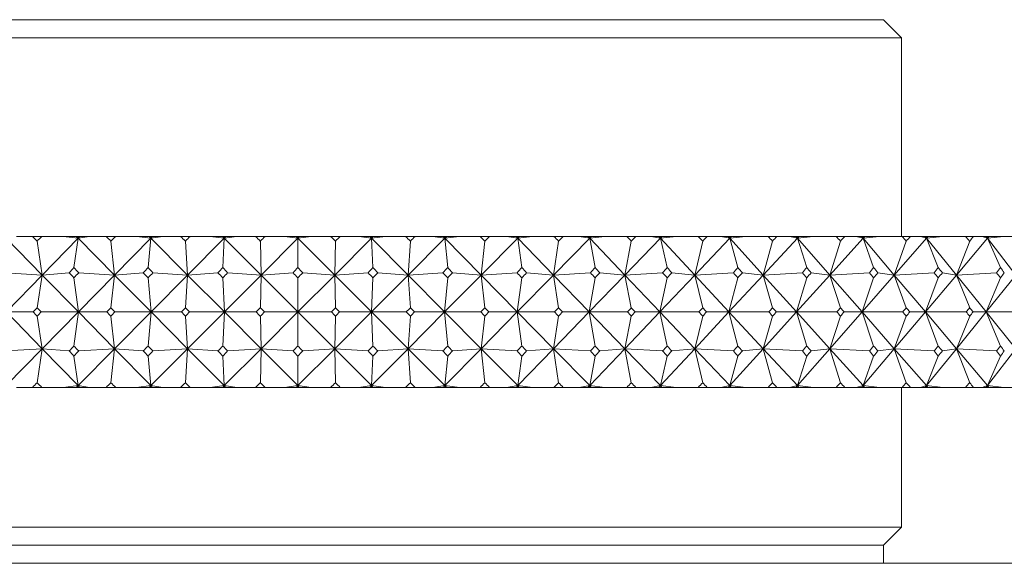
# Model space of a CAD drawing. Header units: inches. Extents: x 1.3 to 19.7, y 2.7 to 15.7.
# Tile 14 of 27: x 10.201 to 11.017, y 10.089 to 10.539. Entities that reach past the tile are written whole.
import ezdxf

# ---------------------------------------------------------------- set-up
doc = ezdxf.new("R2010")
doc.units = ezdxf.units.IN
doc.header["$MEASUREMENT"] = 0

msp = doc.modelspace()

# ---------------------------------------------------------------- linework, layer by layer
at = {"color": 7, "linetype": 'Continuous', "lineweight": 15}
for p, q in [((10.03939, 10.5392), (10.91692, 10.5392)), ((10.93192, 10.5242), (10.91692, 10.5392)), ((10.02725, 10.5242), (10.93192, 10.5242)), ((10.93192, 10.35981), (10.93192, 10.5242)), ((10.19022, 10.35833), (10.22022, 10.32779)), ((10.21206, 10.35981), (10.19898, 10.35981)), ((10.21206, 10.35981), (10.21987, 10.35981)), ((10.23748, 10.35981), (10.21987, 10.35981)), ((10.2498, 10.35833), (10.22022, 10.32779)), ((10.23748, 10.35981), (10.2498, 10.35833)), ((10.24834, 10.35981), (10.23748, 10.35981)), ((10.2498, 10.35833), (10.24642, 10.33395)), ((10.24834, 10.35981), (10.2498, 10.35833)), ((10.24962, 10.35981), (10.24834, 10.35981)), ((10.2498, 10.35833), (10.24962, 10.35981)), ((10.25123, 10.35981), (10.24962, 10.35981)), ((10.2592, 10.35981), (10.2498, 10.35833)), ((10.25123, 10.35981), (10.2498, 10.35833)), ((10.2498, 10.35833), (10.28011, 10.32779)), ((10.2592, 10.35981), (10.25123, 10.35981)), ((10.2731, 10.35981), (10.2592, 10.35981)), ((10.2731, 10.35981), (10.28101, 10.35981)), ((10.31011, 10.35833), (10.28011, 10.32779)), ((10.29816, 10.35981), (10.28101, 10.35981)), ((10.29816, 10.35981), (10.31011, 10.35833)), ((10.30864, 10.35981), (10.29816, 10.35981)), ((10.31011, 10.35833), (10.30784, 10.33395)), ((10.30864, 10.35981), (10.31011, 10.35833)), ((10.30998, 10.35981), (10.30864, 10.35981)), ((10.31011, 10.35833), (10.30998, 10.35981)), ((10.31156, 10.35981), (10.30998, 10.35981)), ((10.3201, 10.35981), (10.31011, 10.35833)), ((10.31156, 10.35981), (10.31011, 10.35833)), ((10.31011, 10.35833), (10.34059, 10.32779)), ((10.3201, 10.35981), (10.31156, 10.35981)), ((10.33477, 10.35981), (10.3201, 10.35981)), ((10.33477, 10.35981), (10.34274, 10.35981)), ((10.3709, 10.35833), (10.34059, 10.32779)), ((10.35937, 10.35981), (10.34274, 10.35981)), ((10.35937, 10.35981), (10.3709, 10.35833)), ((10.36942, 10.35981), (10.35937, 10.35981)), ((10.36942, 10.35981), (10.3709, 10.35833)), ((10.37083, 10.35981), (10.36942, 10.35981)), ((10.3709, 10.35833), (10.36976, 10.33395)), ((10.3709, 10.35833), (10.37083, 10.35981)), ((10.37236, 10.35981), (10.37083, 10.35981)), ((10.38144, 10.35981), (10.3709, 10.35833)), ((10.37236, 10.35981), (10.3709, 10.35833)), ((10.3709, 10.35833), (10.40144, 10.32779)), ((10.38144, 10.35981), (10.37236, 10.35981)), ((10.39683, 10.35981), (10.38144, 10.35981)), ((10.39683, 10.35981), (10.40483, 10.35981)), ((10.43192, 10.35833), (10.40144, 10.32779)), ((10.42087, 10.35981), (10.40483, 10.35981)), ((10.42087, 10.35981), (10.43192, 10.35833)), ((10.43045, 10.35981), (10.42087, 10.35981)), ((10.43045, 10.35981), (10.43192, 10.35833)), ((10.43192, 10.35981), (10.43045, 10.35981)), ((10.44298, 10.35981), (10.43192, 10.35833)), ((10.43339, 10.35981), (10.43192, 10.35833)), ((10.43192, 10.35833), (10.43192, 10.35981)), ((10.43339, 10.35981), (10.43192, 10.35981)), ((10.43192, 10.35833), (10.43192, 10.33395)), ((10.43192, 10.35833), (10.46241, 10.32779)), ((10.44298, 10.35981), (10.43339, 10.35981)), ((10.45902, 10.35981), (10.44298, 10.35981)), ((10.45902, 10.35981), (10.46702, 10.35981)), ((10.49295, 10.35833), (10.46241, 10.32779)), ((10.48241, 10.35981), (10.46702, 10.35981)), ((10.48241, 10.35981), (10.49295, 10.35833)), ((10.49149, 10.35981), (10.48241, 10.35981)), ((10.49149, 10.35981), (10.49295, 10.35833)), ((10.49301, 10.35981), (10.49149, 10.35981)), ((10.50448, 10.35981), (10.49295, 10.35833)), ((10.49442, 10.35981), (10.49295, 10.35833)), ((10.49295, 10.35833), (10.49301, 10.35981)), ((10.49295, 10.35833), (10.49409, 10.33395)), ((10.49295, 10.35833), (10.52325, 10.32779)), ((10.49442, 10.35981), (10.49301, 10.35981)), ((10.50448, 10.35981), (10.49442, 10.35981)), ((10.52111, 10.35981), (10.50448, 10.35981)), ((10.52111, 10.35981), (10.52907, 10.35981)), ((10.55374, 10.35833), (10.52325, 10.32779)), ((10.54375, 10.35981), (10.52907, 10.35981)), ((10.54375, 10.35981), (10.55374, 10.35833)), ((10.55229, 10.35981), (10.54375, 10.35981)), ((10.55229, 10.35981), (10.55374, 10.35833)), ((10.55386, 10.35981), (10.55229, 10.35981)), ((10.56569, 10.35981), (10.55374, 10.35833)), ((10.55521, 10.35981), (10.55374, 10.35833)), ((10.55374, 10.35833), (10.55386, 10.35981)), ((10.55374, 10.35833), (10.556, 10.33395)), ((10.55374, 10.35833), (10.58374, 10.32779)), ((10.55521, 10.35981), (10.55386, 10.35981)), ((10.56569, 10.35981), (10.55521, 10.35981)), ((10.58284, 10.35981), (10.56569, 10.35981)), ((10.58284, 10.35981), (10.59074, 10.35981)), ((10.61404, 10.35833), (10.58374, 10.32779)), ((10.60465, 10.35981), (10.59074, 10.35981)), ((10.60465, 10.35981), (10.61404, 10.35833)), ((10.61262, 10.35981), (10.60465, 10.35981)), ((10.61262, 10.35981), (10.61404, 10.35833)), ((10.61423, 10.35981), (10.61262, 10.35981)), ((10.62637, 10.35981), (10.61404, 10.35833)), ((10.6155, 10.35981), (10.61404, 10.35833)), ((10.61404, 10.35833), (10.61423, 10.35981)), ((10.61404, 10.35833), (10.61743, 10.33395)), ((10.61404, 10.35833), (10.64363, 10.32779)), ((10.6155, 10.35981), (10.61423, 10.35981)), ((10.62637, 10.35981), (10.6155, 10.35981)), ((10.64398, 10.35981), (10.62637, 10.35981)), ((10.67363, 10.35833), (10.64363, 10.32779)), ((10.64398, 10.35981), (10.65179, 10.35981)), ((10.66486, 10.35981), (10.65179, 10.35981)), ((10.66486, 10.35981), (10.67363, 10.35833)), ((10.67223, 10.35981), (10.66486, 10.35981)), ((10.67223, 10.35981), (10.67363, 10.35833)), ((10.67388, 10.35981), (10.67223, 10.35981)), ((10.68628, 10.35981), (10.67363, 10.35833)), ((10.67508, 10.35981), (10.67363, 10.35833)), ((10.67363, 10.35833), (10.67388, 10.35981)), ((10.67363, 10.35833), (10.67813, 10.33395)), ((10.67363, 10.35833), (10.70268, 10.32779)), ((10.67508, 10.35981), (10.67388, 10.35981)), ((10.68628, 10.35981), (10.67508, 10.35981)), ((10.70428, 10.35981), (10.68628, 10.35981)), ((10.73226, 10.35833), (10.70268, 10.32779)), ((10.70428, 10.35981), (10.71196, 10.35981)), ((10.72416, 10.35981), (10.71196, 10.35981)), ((10.72416, 10.35981), (10.73226, 10.35833)), ((10.73089, 10.35981), (10.72416, 10.35981)), ((10.73089, 10.35981), (10.73226, 10.35833)), ((10.73257, 10.35981), (10.73089, 10.35981)), ((10.74519, 10.35981), (10.73226, 10.35833)), ((10.73369, 10.35981), (10.73226, 10.35833)), ((10.73226, 10.35833), (10.73257, 10.35981)), ((10.73226, 10.35833), (10.73785, 10.33395)), ((10.73226, 10.35833), (10.76066, 10.32779)), ((10.73369, 10.35981), (10.73257, 10.35981)), ((10.74519, 10.35981), (10.73369, 10.35981)), ((10.76351, 10.35981), (10.74519, 10.35981)), ((10.78971, 10.35833), (10.76066, 10.32779)), ((10.76351, 10.35981), (10.77104, 10.35981)), ((10.78231, 10.35981), (10.77104, 10.35981)), ((10.78231, 10.35981), (10.78971, 10.35833)), ((10.78838, 10.35981), (10.78231, 10.35981)), ((10.78838, 10.35981), (10.78971, 10.35833)), ((10.79008, 10.35981), (10.78838, 10.35981)), ((10.80287, 10.35981), (10.78971, 10.35833)), ((10.79111, 10.35981), (10.78971, 10.35833)), ((10.78971, 10.35833), (10.79008, 10.35981)), ((10.78971, 10.35833), (10.79637, 10.33395)), ((10.78971, 10.35833), (10.81735, 10.32779)), ((10.79111, 10.35981), (10.79008, 10.35981)), ((10.80287, 10.35981), (10.79111, 10.35981)), ((10.82142, 10.35981), (10.80287, 10.35981)), ((10.84575, 10.35833), (10.81735, 10.32779)), ((10.82142, 10.35981), (10.82877, 10.35981)), ((10.83907, 10.35981), (10.82877, 10.35981)), ((10.83907, 10.35981), (10.84575, 10.35833)), ((10.84445, 10.35981), (10.83907, 10.35981)), ((10.84445, 10.35981), (10.84575, 10.35833)), ((10.84617, 10.35981), (10.84445, 10.35981)), ((10.85908, 10.35981), (10.84575, 10.35833)), ((10.84711, 10.35981), (10.84575, 10.35833)), ((10.84575, 10.35833), (10.84617, 10.35981)), ((10.84575, 10.35833), (10.85344, 10.33395)), ((10.84575, 10.35833), (10.87251, 10.32779)), ((10.84711, 10.35981), (10.84617, 10.35981)), ((10.85908, 10.35981), (10.84711, 10.35981)), ((10.8778, 10.35981), (10.85908, 10.35981)), ((10.90015, 10.35833), (10.87251, 10.32779)), ((10.8778, 10.35981), (10.88494, 10.35981)), ((10.89423, 10.35981), (10.88494, 10.35981)), ((10.89423, 10.35981), (10.90015, 10.35833)), ((10.8989, 10.35981), (10.89423, 10.35981)), ((10.8989, 10.35981), (10.90015, 10.35833)), ((10.90063, 10.35981), (10.8989, 10.35981)), ((10.9136, 10.35981), (10.90015, 10.35833)), ((10.90148, 10.35981), (10.90015, 10.35833)), ((10.90015, 10.35833), (10.90063, 10.35981)), ((10.90015, 10.35833), (10.90886, 10.33395)), ((10.90015, 10.35833), (10.92594, 10.32779)), ((10.90148, 10.35981), (10.90063, 10.35981)), ((10.9136, 10.35981), (10.90148, 10.35981)), ((10.93243, 10.35981), (10.9136, 10.35981)), ((10.9527, 10.35833), (10.92594, 10.32779)), ((10.93243, 10.35981), (10.93931, 10.35981)), ((10.94756, 10.35981), (10.93931, 10.35981)), ((10.94756, 10.35981), (10.9527, 10.35833)), ((10.95151, 10.35981), (10.94756, 10.35981)), ((10.95151, 10.35981), (10.9527, 10.35833)), ((10.95324, 10.35981), (10.95151, 10.35981)), ((10.9527, 10.35833), (10.95324, 10.35981)), ((10.95399, 10.35981), (10.9527, 10.35833)), ((10.96623, 10.35981), (10.9527, 10.35833)), ((10.9527, 10.35833), (10.96239, 10.33395)), ((10.9527, 10.35833), (10.97741, 10.32779)), ((10.95399, 10.35981), (10.95324, 10.35981)), ((10.96623, 10.35981), (10.95399, 10.35981)), ((10.98507, 10.35981), (10.96623, 10.35981)), ((11.0032, 10.35833), (10.97741, 10.32779)), ((10.98507, 10.35981), (10.99169, 10.35981)), ((10.99885, 10.35981), (10.99169, 10.35981)), ((10.99885, 10.35981), (11.0032, 10.35833)), ((11.00207, 10.35981), (10.99885, 10.35981)), ((11.00207, 10.35981), (11.0032, 10.35833)), ((11.00379, 10.35981), (11.00207, 10.35981)), ((11.0032, 10.35833), (11.00379, 10.35981)), ((11.00445, 10.35981), (11.0032, 10.35833)), ((11.01674, 10.35981), (11.0032, 10.35833)), ((11.0032, 10.35833), (11.01383, 10.33395)), ((11.0032, 10.35833), (11.02674, 10.32779)), ((11.00445, 10.35981), (11.00379, 10.35981)), ((11.01674, 10.35981), (11.00445, 10.35981)), ((11.03553, 10.35981), (11.01674, 10.35981)), ((10.22022, 10.32779), (10.21596, 10.356)), ((10.28011, 10.32779), (10.27705, 10.356)), ((10.34059, 10.32779), (10.33876, 10.356)), ((10.40144, 10.32779), (10.40083, 10.356)), ((10.46241, 10.32779), (10.46302, 10.356)), ((10.52325, 10.32779), (10.52509, 10.356)), ((10.58374, 10.32779), (10.58679, 10.356)), ((10.64363, 10.32779), (10.64788, 10.356)), ((10.70268, 10.32779), (10.70812, 10.356)), ((10.76066, 10.32779), (10.76727, 10.356)), ((10.81735, 10.32779), (10.8251, 10.356)), ((10.87251, 10.32779), (10.88137, 10.356)), ((10.92594, 10.32779), (10.93587, 10.356)), ((10.97741, 10.32779), (10.98839, 10.356)), ((10.18961, 10.3296), (10.22022, 10.32779)), ((10.22022, 10.32779), (10.19069, 10.29731)), ((10.22022, 10.32779), (10.21596, 10.30081)), ((10.24247, 10.3296), (10.22022, 10.32779)), ((10.22022, 10.32779), (10.25016, 10.29731)), ((10.25016, 10.29731), (10.24642, 10.32559)), ((10.28011, 10.32779), (10.25016, 10.29731)), ((10.25036, 10.3296), (10.28011, 10.32779)), ((10.28011, 10.32779), (10.27705, 10.30081)), ((10.30386, 10.3296), (10.28011, 10.32779)), ((10.28011, 10.32779), (10.31035, 10.29731)), ((10.31035, 10.29731), (10.30784, 10.32559)), ((10.34059, 10.32779), (10.31035, 10.29731)), ((10.31183, 10.3296), (10.34059, 10.32779)), ((10.34059, 10.32779), (10.33876, 10.30081)), ((10.36575, 10.3296), (10.34059, 10.32779)), ((10.34059, 10.32779), (10.37102, 10.29731)), ((10.37102, 10.29731), (10.36976, 10.32559)), ((10.40144, 10.32779), (10.37102, 10.29731)), ((10.37377, 10.3296), (10.40144, 10.32779)), ((10.40144, 10.32779), (10.40083, 10.30081)), ((10.42791, 10.3296), (10.40144, 10.32779)), ((10.40144, 10.32779), (10.43192, 10.29731)), ((10.46241, 10.32779), (10.43192, 10.29731)), ((10.43192, 10.29731), (10.43192, 10.32559)), ((10.43594, 10.3296), (10.46241, 10.32779)), ((10.49008, 10.3296), (10.46241, 10.32779)), ((10.46241, 10.32779), (10.46302, 10.30081)), ((10.46241, 10.32779), (10.49283, 10.29731)), ((10.52325, 10.32779), (10.49283, 10.29731)), ((10.49283, 10.29731), (10.49409, 10.32559)), ((10.49809, 10.3296), (10.52325, 10.32779)), ((10.55202, 10.3296), (10.52325, 10.32779)), ((10.52325, 10.32779), (10.52509, 10.30081)), ((10.52325, 10.32779), (10.5535, 10.29731)), ((10.58374, 10.32779), (10.5535, 10.29731)), ((10.5535, 10.29731), (10.556, 10.32559)), ((10.55999, 10.3296), (10.58374, 10.32779)), ((10.61348, 10.3296), (10.58374, 10.32779)), ((10.58374, 10.32779), (10.58679, 10.30081)), ((10.58374, 10.32779), (10.61368, 10.29731)), ((10.64363, 10.32779), (10.61368, 10.29731)), ((10.61368, 10.29731), (10.61743, 10.32559)), ((10.62137, 10.3296), (10.64363, 10.32779)), ((10.67423, 10.3296), (10.64363, 10.32779)), ((10.64363, 10.32779), (10.64788, 10.30081)), ((10.64363, 10.32779), (10.67315, 10.29731)), ((10.70268, 10.32779), (10.67315, 10.29731)), ((10.67315, 10.29731), (10.67813, 10.32559)), ((10.68201, 10.3296), (10.70268, 10.32779)), ((10.73403, 10.3296), (10.70268, 10.32779)), ((10.70268, 10.32779), (10.70812, 10.30081)), ((10.70268, 10.32779), (10.73167, 10.29731)), ((10.76066, 10.32779), (10.73167, 10.29731)), ((10.73167, 10.29731), (10.73785, 10.32559)), ((10.74167, 10.3296), (10.76066, 10.32779)), ((10.79263, 10.3296), (10.76066, 10.32779)), ((10.76066, 10.32779), (10.76727, 10.30081)), ((10.76066, 10.32779), (10.789, 10.29731)), ((10.81735, 10.32779), (10.789, 10.29731)), ((10.789, 10.29731), (10.79637, 10.32559)), ((10.8001, 10.3296), (10.81735, 10.32779)), ((10.84981, 10.3296), (10.81735, 10.32779)), ((10.81735, 10.32779), (10.8251, 10.30081)), ((10.81735, 10.32779), (10.84493, 10.29731)), ((10.87251, 10.32779), (10.84493, 10.29731)), ((10.84493, 10.29731), (10.85344, 10.32559)), ((10.85707, 10.3296), (10.87251, 10.32779)), ((10.90534, 10.3296), (10.87251, 10.32779)), ((10.87251, 10.32779), (10.88137, 10.30081)), ((10.87251, 10.32779), (10.89922, 10.29731)), ((10.92594, 10.32779), (10.89922, 10.29731)), ((10.89922, 10.29731), (10.90886, 10.32559)), ((10.91237, 10.3296), (10.92594, 10.32779)), ((10.959, 10.3296), (10.92594, 10.32779)), ((10.92594, 10.32779), (10.93587, 10.30081)), ((10.92594, 10.32779), (10.95167, 10.29731)), ((10.97741, 10.32779), (10.95167, 10.29731)), ((10.95167, 10.29731), (10.96239, 10.32559)), ((10.96578, 10.3296), (10.97741, 10.32779)), ((11.01058, 10.3296), (10.97741, 10.32779)), ((10.97741, 10.32779), (10.98839, 10.30081)), ((10.97741, 10.32779), (11.00207, 10.29731)), ((11.02674, 10.32779), (11.00207, 10.29731)), ((11.00207, 10.29731), (11.01383, 10.32559)), ((10.22022, 10.26682), (10.19069, 10.29731)), ((10.19069, 10.29731), (10.21268, 10.29731)), ((10.21596, 10.2938), (10.22022, 10.26682)), ((10.25016, 10.29731), (10.21924, 10.29731)), ((10.22022, 10.26682), (10.25016, 10.29731)), ((10.25016, 10.29731), (10.24642, 10.26902)), ((10.28011, 10.26682), (10.25016, 10.29731)), ((10.25016, 10.29731), (10.27373, 10.29731)), ((10.27705, 10.2938), (10.28011, 10.26682)), ((10.28011, 10.26682), (10.31035, 10.29731)), ((10.31035, 10.29731), (10.28038, 10.29731)), ((10.31035, 10.29731), (10.30784, 10.26902)), ((10.34059, 10.26682), (10.31035, 10.29731)), ((10.31035, 10.29731), (10.33541, 10.29731)), ((10.33876, 10.2938), (10.34059, 10.26682)), ((10.34059, 10.26682), (10.37102, 10.29731)), ((10.37102, 10.29731), (10.3421, 10.29731)), ((10.37102, 10.29731), (10.36976, 10.26902)), ((10.37102, 10.29731), (10.39746, 10.29731)), ((10.40144, 10.26682), (10.37102, 10.29731)), ((10.40083, 10.2938), (10.40144, 10.26682)), ((10.40144, 10.26682), (10.43192, 10.29731)), ((10.43192, 10.29731), (10.40419, 10.29731)), ((10.43192, 10.29731), (10.43192, 10.26902)), ((10.46241, 10.26682), (10.43192, 10.29731)), ((10.43192, 10.29731), (10.45966, 10.29731)), ((10.46241, 10.26682), (10.49283, 10.29731)), ((10.46302, 10.2938), (10.46241, 10.26682)), ((10.49283, 10.29731), (10.46638, 10.29731)), ((10.49283, 10.29731), (10.49409, 10.26902)), ((10.52325, 10.26682), (10.49283, 10.29731)), ((10.49283, 10.29731), (10.52174, 10.29731)), ((10.52325, 10.26682), (10.5535, 10.29731)), ((10.52509, 10.2938), (10.52325, 10.26682)), ((10.5535, 10.29731), (10.52844, 10.29731)), ((10.5535, 10.29731), (10.556, 10.26902)), ((10.58374, 10.26682), (10.5535, 10.29731)), ((10.5535, 10.29731), (10.58347, 10.29731)), ((10.58374, 10.26682), (10.61368, 10.29731)), ((10.58679, 10.2938), (10.58374, 10.26682)), ((10.61368, 10.29731), (10.59011, 10.29731)), ((10.61368, 10.29731), (10.61743, 10.26902)), ((10.64363, 10.26682), (10.61368, 10.29731)), ((10.61368, 10.29731), (10.6446, 10.29731)), ((10.64363, 10.26682), (10.67315, 10.29731)), ((10.64788, 10.2938), (10.64363, 10.26682)), ((10.67315, 10.29731), (10.65117, 10.29731)), ((10.67315, 10.29731), (10.67813, 10.26902)), ((10.70268, 10.26682), (10.67315, 10.29731)), ((10.67315, 10.29731), (10.70489, 10.29731)), ((10.70268, 10.26682), (10.73167, 10.29731)), ((10.70812, 10.2938), (10.70268, 10.26682)), ((10.73167, 10.29731), (10.71135, 10.29731)), ((10.73167, 10.29731), (10.73785, 10.26902)), ((10.76066, 10.26682), (10.73167, 10.29731)), ((10.73167, 10.29731), (10.76411, 10.29731)), ((10.76066, 10.26682), (10.789, 10.29731)), ((10.76727, 10.2938), (10.76066, 10.26682)), ((10.789, 10.29731), (10.77044, 10.29731)), ((10.789, 10.29731), (10.79637, 10.26902)), ((10.81735, 10.26682), (10.789, 10.29731)), ((10.789, 10.29731), (10.82201, 10.29731)), ((10.81735, 10.26682), (10.84493, 10.29731)), ((10.8251, 10.2938), (10.81735, 10.26682)), ((10.84493, 10.29731), (10.82818, 10.29731)), ((10.84493, 10.29731), (10.85344, 10.26902)), ((10.87251, 10.26682), (10.84493, 10.29731)), ((10.84493, 10.29731), (10.87837, 10.29731)), ((10.87251, 10.26682), (10.89922, 10.29731)), ((10.88137, 10.2938), (10.87251, 10.26682)), ((10.89922, 10.29731), (10.88437, 10.29731)), ((10.89922, 10.29731), (10.90886, 10.26902)), ((10.92594, 10.26682), (10.89922, 10.29731)), ((10.89922, 10.29731), (10.93298, 10.29731)), ((10.92594, 10.26682), (10.95167, 10.29731)), ((10.93587, 10.2938), (10.92594, 10.26682)), ((10.95167, 10.29731), (10.93877, 10.29731)), ((10.95167, 10.29731), (10.96239, 10.26902)), ((10.97741, 10.26682), (10.95167, 10.29731)), ((10.95167, 10.29731), (10.9856, 10.29731)), ((10.97741, 10.26682), (11.00207, 10.29731)), ((10.98839, 10.2938), (10.97741, 10.26682)), ((11.00207, 10.29731), (10.99116, 10.29731)), ((11.00207, 10.29731), (11.01383, 10.26902)), ((11.02674, 10.26682), (11.00207, 10.29731)), ((11.00207, 10.29731), (11.03604, 10.29731)), ((10.22022, 10.26682), (10.18961, 10.26502)), ((10.19022, 10.23628), (10.22022, 10.26682)), ((10.21596, 10.23862), (10.22022, 10.26682)), ((10.2498, 10.23628), (10.22022, 10.26682)), ((10.22022, 10.26682), (10.24247, 10.26502)), ((10.24642, 10.26067), (10.2498, 10.23628)), ((10.2498, 10.23628), (10.28011, 10.26682)), ((10.28011, 10.26682), (10.25036, 10.26502)), ((10.27705, 10.23862), (10.28011, 10.26682)), ((10.31011, 10.23628), (10.28011, 10.26682)), ((10.28011, 10.26682), (10.30386, 10.26502)), ((10.30784, 10.26067), (10.31011, 10.23628)), ((10.31011, 10.23628), (10.34059, 10.26682)), ((10.34059, 10.26682), (10.31183, 10.26502)), ((10.33876, 10.23862), (10.34059, 10.26682)), ((10.3709, 10.23628), (10.34059, 10.26682)), ((10.34059, 10.26682), (10.36575, 10.26502)), ((10.36976, 10.26067), (10.3709, 10.23628)), ((10.3709, 10.23628), (10.40144, 10.26682)), ((10.40144, 10.26682), (10.37377, 10.26502)), ((10.40083, 10.23862), (10.40144, 10.26682)), ((10.40144, 10.26682), (10.42791, 10.26502)), ((10.43192, 10.23628), (10.40144, 10.26682)), ((10.43192, 10.23628), (10.46241, 10.26682)), ((10.43192, 10.26067), (10.43192, 10.23628)), ((10.46241, 10.26682), (10.43594, 10.26502)), ((10.46302, 10.23862), (10.46241, 10.26682)), ((10.49295, 10.23628), (10.46241, 10.26682)), ((10.46241, 10.26682), (10.49008, 10.26502)), ((10.49295, 10.23628), (10.52325, 10.26682)), ((10.49409, 10.26067), (10.49295, 10.23628)), ((10.52325, 10.26682), (10.49809, 10.26502)), ((10.52509, 10.23862), (10.52325, 10.26682)), ((10.55374, 10.23628), (10.52325, 10.26682)), ((10.52325, 10.26682), (10.55202, 10.26502)), ((10.55374, 10.23628), (10.58374, 10.26682)), ((10.556, 10.26067), (10.55374, 10.23628)), ((10.58374, 10.26682), (10.55999, 10.26502)), ((10.58679, 10.23862), (10.58374, 10.26682)), ((10.61404, 10.23628), (10.58374, 10.26682)), ((10.58374, 10.26682), (10.61348, 10.26502)), ((10.61404, 10.23628), (10.64363, 10.26682)), ((10.61743, 10.26067), (10.61404, 10.23628)), ((10.64363, 10.26682), (10.62137, 10.26502)), ((10.64788, 10.23862), (10.64363, 10.26682)), ((10.67363, 10.23628), (10.64363, 10.26682)), ((10.64363, 10.26682), (10.67423, 10.26502)), ((10.67363, 10.23628), (10.70268, 10.26682)), ((10.67813, 10.26067), (10.67363, 10.23628)), ((10.70268, 10.26682), (10.68201, 10.26502)), ((10.70812, 10.23862), (10.70268, 10.26682)), ((10.73226, 10.23628), (10.70268, 10.26682)), ((10.70268, 10.26682), (10.73403, 10.26502)), ((10.73226, 10.23628), (10.76066, 10.26682)), ((10.73785, 10.26067), (10.73226, 10.23628)), ((10.76066, 10.26682), (10.74167, 10.26502)), ((10.76727, 10.23862), (10.76066, 10.26682)), ((10.78971, 10.23628), (10.76066, 10.26682)), ((10.76066, 10.26682), (10.79263, 10.26502)), ((10.78971, 10.23628), (10.81735, 10.26682)), ((10.79637, 10.26067), (10.78971, 10.23628)), ((10.81735, 10.26682), (10.8001, 10.26502)), ((10.8251, 10.23862), (10.81735, 10.26682)), ((10.84575, 10.23628), (10.81735, 10.26682)), ((10.81735, 10.26682), (10.84981, 10.26502)), ((10.84575, 10.23628), (10.87251, 10.26682)), ((10.85344, 10.26067), (10.84575, 10.23628)), ((10.87251, 10.26682), (10.85707, 10.26502)), ((10.88137, 10.23862), (10.87251, 10.26682)), ((10.90015, 10.23628), (10.87251, 10.26682)), ((10.87251, 10.26682), (10.90534, 10.26502)), ((10.90015, 10.23628), (10.92594, 10.26682)), ((10.90886, 10.26067), (10.90015, 10.23628)), ((10.92594, 10.26682), (10.91237, 10.26502)), ((10.93587, 10.23862), (10.92594, 10.26682)), ((10.9527, 10.23628), (10.92594, 10.26682)), ((10.92594, 10.26682), (10.959, 10.26502)), ((10.9527, 10.23628), (10.97741, 10.26682)), ((10.96239, 10.26067), (10.9527, 10.23628)), ((10.97741, 10.26682), (10.96578, 10.26502)), ((10.98839, 10.23862), (10.97741, 10.26682)), ((11.0032, 10.23628), (10.97741, 10.26682)), ((10.97741, 10.26682), (11.01058, 10.26502)), ((11.0032, 10.23628), (11.02674, 10.26682)), ((11.01383, 10.26067), (11.0032, 10.23628)), ((10.2498, 10.23628), (10.23748, 10.23481)), ((10.24834, 10.23481), (10.2498, 10.23628)), ((10.24962, 10.23481), (10.2498, 10.23628)), ((10.2498, 10.23628), (10.2592, 10.23481)), ((10.25123, 10.23481), (10.2498, 10.23628)), ((10.31011, 10.23628), (10.29816, 10.23481)), ((10.30864, 10.23481), (10.31011, 10.23628)), ((10.30998, 10.23481), (10.31011, 10.23628)), ((10.31011, 10.23628), (10.3201, 10.23481)), ((10.31156, 10.23481), (10.31011, 10.23628)), ((10.3709, 10.23628), (10.35937, 10.23481)), ((10.36942, 10.23481), (10.3709, 10.23628)), ((10.37083, 10.23481), (10.3709, 10.23628)), ((10.3709, 10.23628), (10.38144, 10.23481)), ((10.37236, 10.23481), (10.3709, 10.23628)), ((10.43192, 10.23628), (10.42087, 10.23481)), ((10.43045, 10.23481), (10.43192, 10.23628)), ((10.43192, 10.23628), (10.44298, 10.23481)), ((10.43339, 10.23481), (10.43192, 10.23628)), ((10.43192, 10.23481), (10.43192, 10.23628)), ((10.49295, 10.23628), (10.48241, 10.23481)), ((10.49149, 10.23481), (10.49295, 10.23628)), ((10.49295, 10.23628), (10.50448, 10.23481)), ((10.49442, 10.23481), (10.49295, 10.23628)), ((10.49301, 10.23481), (10.49295, 10.23628)), ((10.55374, 10.23628), (10.54375, 10.23481)), ((10.55229, 10.23481), (10.55374, 10.23628)), ((10.55374, 10.23628), (10.56569, 10.23481)), ((10.55521, 10.23481), (10.55374, 10.23628)), ((10.55386, 10.23481), (10.55374, 10.23628)), ((10.61404, 10.23628), (10.60465, 10.23481)), ((10.61262, 10.23481), (10.61404, 10.23628)), ((10.61404, 10.23628), (10.62637, 10.23481)), ((10.6155, 10.23481), (10.61404, 10.23628)), ((10.61423, 10.23481), (10.61404, 10.23628)), ((10.67363, 10.23628), (10.66486, 10.23481)), ((10.67223, 10.23481), (10.67363, 10.23628)), ((10.67363, 10.23628), (10.68628, 10.23481)), ((10.67508, 10.23481), (10.67363, 10.23628)), ((10.67388, 10.23481), (10.67363, 10.23628)), ((10.73226, 10.23628), (10.72416, 10.23481)), ((10.73089, 10.23481), (10.73226, 10.23628)), ((10.73226, 10.23628), (10.74519, 10.23481)), ((10.73369, 10.23481), (10.73226, 10.23628)), ((10.73257, 10.23481), (10.73226, 10.23628)), ((10.78971, 10.23628), (10.78231, 10.23481)), ((10.78838, 10.23481), (10.78971, 10.23628)), ((10.78971, 10.23628), (10.80287, 10.23481)), ((10.79111, 10.23481), (10.78971, 10.23628)), ((10.79008, 10.23481), (10.78971, 10.23628)), ((10.84575, 10.23628), (10.83907, 10.23481)), ((10.84445, 10.23481), (10.84575, 10.23628)), ((10.84575, 10.23628), (10.85908, 10.23481)), ((10.84711, 10.23481), (10.84575, 10.23628)), ((10.84617, 10.23481), (10.84575, 10.23628)), ((10.90015, 10.23628), (10.89423, 10.23481)), ((10.8989, 10.23481), (10.90015, 10.23628)), ((10.90015, 10.23628), (10.9136, 10.23481)), ((10.90148, 10.23481), (10.90015, 10.23628)), ((10.90063, 10.23481), (10.90015, 10.23628)), ((10.9527, 10.23628), (10.94756, 10.23481)), ((10.95151, 10.23481), (10.9527, 10.23628)), ((10.95324, 10.23481), (10.9527, 10.23628)), ((10.95399, 10.23481), (10.9527, 10.23628)), ((10.9527, 10.23628), (10.96623, 10.23481)), ((11.0032, 10.23628), (10.99885, 10.23481)), ((11.00207, 10.23481), (11.0032, 10.23628)), ((11.00379, 10.23481), (11.0032, 10.23628)), ((11.00445, 10.23481), (11.0032, 10.23628)), ((11.0032, 10.23628), (11.01674, 10.23481)), ((10.21206, 10.23481), (10.19898, 10.23481)), ((10.21206, 10.23481), (10.21987, 10.23481)), ((10.23748, 10.23481), (10.21987, 10.23481)), ((10.24834, 10.23481), (10.23748, 10.23481)), ((10.24962, 10.23481), (10.24834, 10.23481)), ((10.25123, 10.23481), (10.24962, 10.23481)), ((10.2592, 10.23481), (10.25123, 10.23481)), ((10.2731, 10.23481), (10.2592, 10.23481)), ((10.2731, 10.23481), (10.28101, 10.23481)), ((10.29816, 10.23481), (10.28101, 10.23481)), ((10.30864, 10.23481), (10.29816, 10.23481)), ((10.30998, 10.23481), (10.30864, 10.23481)), ((10.31156, 10.23481), (10.30998, 10.23481)), ((10.3201, 10.23481), (10.31156, 10.23481)), ((10.33477, 10.23481), (10.3201, 10.23481)), ((10.33477, 10.23481), (10.34274, 10.23481)), ((10.35937, 10.23481), (10.34274, 10.23481)), ((10.36942, 10.23481), (10.35937, 10.23481)), ((10.37083, 10.23481), (10.36942, 10.23481)), ((10.37236, 10.23481), (10.37083, 10.23481)), ((10.38144, 10.23481), (10.37236, 10.23481)), ((10.39683, 10.23481), (10.38144, 10.23481)), ((10.39683, 10.23481), (10.40483, 10.23481)), ((10.42087, 10.23481), (10.40483, 10.23481)), ((10.43045, 10.23481), (10.42087, 10.23481)), ((10.43192, 10.23481), (10.43045, 10.23481)), ((10.43339, 10.23481), (10.43192, 10.23481)), ((10.44298, 10.23481), (10.43339, 10.23481)), ((10.45902, 10.23481), (10.44298, 10.23481)), ((10.45902, 10.23481), (10.46702, 10.23481)), ((10.48241, 10.23481), (10.46702, 10.23481)), ((10.49149, 10.23481), (10.48241, 10.23481)), ((10.49301, 10.23481), (10.49149, 10.23481)), ((10.49442, 10.23481), (10.49301, 10.23481)), ((10.50448, 10.23481), (10.49442, 10.23481)), ((10.52111, 10.23481), (10.50448, 10.23481)), ((10.52111, 10.23481), (10.52907, 10.23481)), ((10.54375, 10.23481), (10.52907, 10.23481)), ((10.55229, 10.23481), (10.54375, 10.23481)), ((10.55386, 10.23481), (10.55229, 10.23481)), ((10.55521, 10.23481), (10.55386, 10.23481)), ((10.56569, 10.23481), (10.55521, 10.23481)), ((10.58284, 10.23481), (10.56569, 10.23481)), ((10.58284, 10.23481), (10.59074, 10.23481)), ((10.60465, 10.23481), (10.59074, 10.23481)), ((10.61262, 10.23481), (10.60465, 10.23481)), ((10.61423, 10.23481), (10.61262, 10.23481)), ((10.6155, 10.23481), (10.61423, 10.23481)), ((10.62637, 10.23481), (10.6155, 10.23481)), ((10.64398, 10.23481), (10.62637, 10.23481)), ((10.64398, 10.23481), (10.65179, 10.23481)), ((10.66486, 10.23481), (10.65179, 10.23481)), ((10.67223, 10.23481), (10.66486, 10.23481)), ((10.67388, 10.23481), (10.67223, 10.23481)), ((10.67508, 10.23481), (10.67388, 10.23481)), ((10.68628, 10.23481), (10.67508, 10.23481)), ((10.70428, 10.23481), (10.68628, 10.23481)), ((10.70428, 10.23481), (10.71196, 10.23481)), ((10.72416, 10.23481), (10.71196, 10.23481)), ((10.73089, 10.23481), (10.72416, 10.23481)), ((10.73257, 10.23481), (10.73089, 10.23481)), ((10.73369, 10.23481), (10.73257, 10.23481)), ((10.74519, 10.23481), (10.73369, 10.23481)), ((10.76351, 10.23481), (10.74519, 10.23481)), ((10.76351, 10.23481), (10.77104, 10.23481)), ((10.78231, 10.23481), (10.77104, 10.23481)), ((10.78838, 10.23481), (10.78231, 10.23481)), ((10.79008, 10.23481), (10.78838, 10.23481)), ((10.79111, 10.23481), (10.79008, 10.23481)), ((10.80287, 10.23481), (10.79111, 10.23481)), ((10.82142, 10.23481), (10.80287, 10.23481)), ((10.82142, 10.23481), (10.82877, 10.23481)), ((10.83907, 10.23481), (10.82877, 10.23481)), ((10.84445, 10.23481), (10.83907, 10.23481)), ((10.84617, 10.23481), (10.84445, 10.23481)), ((10.84711, 10.23481), (10.84617, 10.23481)), ((10.85908, 10.23481), (10.84711, 10.23481)), ((10.8778, 10.23481), (10.85908, 10.23481)), ((10.8778, 10.23481), (10.88494, 10.23481)), ((10.89423, 10.23481), (10.88494, 10.23481)), ((10.8989, 10.23481), (10.89423, 10.23481)), ((10.90063, 10.23481), (10.8989, 10.23481)), ((10.90148, 10.23481), (10.90063, 10.23481)), ((10.9136, 10.23481), (10.90148, 10.23481)), ((10.93243, 10.23481), (10.9136, 10.23481)), ((10.93192, 10.1192), (10.93192, 10.23481)), ((10.93243, 10.23481), (10.93931, 10.23481)), ((10.94756, 10.23481), (10.93931, 10.23481)), ((10.95151, 10.23481), (10.94756, 10.23481)), ((10.95324, 10.23481), (10.95151, 10.23481)), ((10.95399, 10.23481), (10.95324, 10.23481)), ((10.96623, 10.23481), (10.95399, 10.23481)), ((10.98507, 10.23481), (10.96623, 10.23481)), ((10.98507, 10.23481), (10.99169, 10.23481)), ((10.99885, 10.23481), (10.99169, 10.23481)), ((11.00207, 10.23481), (10.99885, 10.23481)), ((11.00379, 10.23481), (11.00207, 10.23481)), ((11.00445, 10.23481), (11.00379, 10.23481)), ((11.01674, 10.23481), (11.00445, 10.23481)), ((11.03553, 10.23481), (11.01674, 10.23481)), ((10.02725, 10.1192), (10.93192, 10.1192)), ((10.91692, 10.1042), (10.93192, 10.1192)), ((10.03939, 10.1042), (10.91692, 10.1042)), ((10.91692, 10.0892), (10.91692, 10.1042)), ((9.18192, 10.0892), (10.43192, 10.0892)), ((10.43192, 10.0892), (11.68192, 10.0892))]:
    msp.add_line(p, q, dxfattribs=at)
for centre, major_axis, ratio, start_param, end_param in [((10.43192, 8.92552), (-0.81265, 1.69312), 0.333953, 5.540186, 5.544227), ((10.43192, 8.92552), (0.48134, 1.69708), 0.509761, 0.72361, 0.727652), ((10.43192, 8.92552), (-0.77915, 1.69149), 0.361079, 5.534308, 5.53835), ((10.43192, 8.92552), (0.54472, 1.694), 0.487996, 0.735673, 0.739715), ((10.43192, 8.92552), (-0.74174, 1.69042), 0.387885, 5.530538, 5.53458), ((10.43192, 8.92552), (0.602, 1.69177), 0.464563, 0.743852, 0.747893), ((10.43192, 8.92552), (-0.70004, 1.69004), 0.414214, 5.529203, 5.533245), ((10.43192, 8.92552), (0.65361, 1.69046), 0.43986, 0.748482, 0.752524), ((10.43192, 8.92552), (-0.65361, 1.69046), 0.43986, 5.530662, 5.534703), ((10.43192, 8.92552), (0.70004, 1.69004), 0.414214, 0.74994, 0.753982), ((10.43192, 8.92552), (-0.602, 1.69177), 0.464563, 5.535292, 5.539334), ((10.43192, 8.92552), (0.74174, 1.69042), 0.387885, 0.748606, 0.752647), ((10.43192, 8.92552), (-0.54472, 1.694), 0.487996, 5.543471, 5.547512), ((10.43192, 8.92552), (0.77915, 1.69149), 0.361079, 0.744836, 0.748877), ((10.43192, 8.92552), (-0.48134, 1.69708), 0.509761, 5.555534, 5.559575), ((10.43192, 8.92552), (0.81265, 1.69312), 0.333953, 0.738958, 0.743), ((10.43192, 8.92552), (-0.41155, 1.70083), 0.529389, 5.571718, 5.57576), ((10.43192, 8.92552), (0.84258, 1.69516), 0.306624, 0.731265, 0.735307), ((10.43192, 8.92552), (-0.33531, 1.70492), 0.546354, 5.59208, 5.596122), ((10.43192, 8.92552), (0.8692, 1.69747), 0.279182, 0.722017, 0.726059), ((10.43192, 8.92552), (-0.25296, 1.70887), 0.560101, 5.616401, 5.620443), ((10.43192, 8.92552), (0.89277, 1.69994), 0.251688, 0.711441, 0.715483), ((10.43192, 8.92552), (-0.16538, 1.71214), 0.5701, 5.64411, 5.648152), ((10.43192, 8.92552), (0.91347, 1.70246), 0.224188, 0.699737, 0.703779), ((10.43192, 8.92552), (-0.07405, 1.7142), 0.575911, 5.674249, 5.678291), ((10.43192, 8.92552), (0.93146, 1.70491), 0.196711, 0.687082, 0.691124), ((10.43192, 8.92552), (0.01906, 1.71469), 0.577255, 5.705539, 5.709581), ((10.43192, 8.92552), (0.94688, 1.70722), 0.169273, 0.673632, 0.677674), ((10.43192, 11.66909), (0.84258, 1.69516), 0.306624, 3.967092, 3.971148), ((10.43192, 11.66909), (-0.602, 1.69177), 0.464563, 2.299451, 2.303507), ((10.43192, 11.66909), (0.81265, 1.69312), 0.333953, 3.974784, 3.97884), ((10.43192, 11.66909), (-0.65361, 1.69046), 0.43986, 2.294821, 2.298877), ((10.43192, 11.66909), (0.77915, 1.69149), 0.361079, 3.980662, 3.984718), ((10.43192, 11.66909), (-0.70004, 1.69004), 0.414214, 2.293363, 2.297419), ((10.43192, 11.66909), (0.74174, 1.69042), 0.387885, 3.984432, 3.988488), ((10.43192, 11.66909), (-0.74174, 1.69042), 0.387885, 2.294697, 2.298753), ((10.43192, 11.66909), (0.70004, 1.69004), 0.414214, 3.985767, 3.989823), ((10.43192, 11.66909), (-0.77915, 1.69149), 0.361079, 2.298467, 2.302523), ((10.43192, 11.66909), (0.65361, 1.69046), 0.43986, 3.984308, 3.988364), ((10.43192, 11.66909), (-0.81265, 1.69312), 0.333953, 2.304345, 2.308401), ((10.43192, 11.66909), (0.602, 1.69177), 0.464563, 3.979678, 3.983734), ((10.43192, 11.66909), (-0.84258, 1.69516), 0.306624, 2.312038, 2.316094), ((10.43192, 11.66909), (0.54472, 1.694), 0.487996, 3.971499, 3.975555), ((10.43192, 11.66909), (-0.8692, 1.69747), 0.279182, 2.321286, 2.325342), ((10.43192, 11.66909), (0.48134, 1.69708), 0.509761, 3.959436, 3.963492), ((10.43192, 11.66909), (-0.89277, 1.69994), 0.251688, 2.331862, 2.335918), ((10.43192, 11.66909), (0.41155, 1.70083), 0.529389, 3.943252, 3.947308), ((10.43192, 11.66909), (-0.91347, 1.70246), 0.224188, 2.343566, 2.347622), ((10.43192, 11.66909), (0.33531, 1.70492), 0.546354, 3.92289, 3.926946), ((10.43192, 11.66909), (-0.93146, 1.70491), 0.196711, 2.356221, 2.360277), ((10.43192, 11.66909), (0.25296, 1.70887), 0.560101, 3.898569, 3.902624), ((10.43192, 11.66909), (-0.94688, 1.70722), 0.169273, 2.369671, 2.373727), ((10.43192, 11.66909), (0.16538, 1.71214), 0.5701, 3.87086, 3.874916), ((10.43192, 11.66909), (-0.95983, 1.70931), 0.141884, 2.383776, 2.387832), ((10.43192, 11.66909), (0.07405, 1.7142), 0.575911, 3.840721, 3.844776), ((10.43192, 11.66909), (-0.9704, 1.71112), 0.114545, 2.398412, 2.402468), ((10.43192, 8.92552), (-0.81265, 1.69312), 0.333953, 5.50877, 5.512826), ((10.43192, 8.92552), (0.54472, 1.694), 0.487996, 0.767075, 0.771131), ((10.43192, 8.92552), (-0.77915, 1.69149), 0.361079, 5.502892, 5.506948), ((10.43192, 8.92552), (0.602, 1.69177), 0.464563, 0.775253, 0.779309), ((10.43192, 8.92552), (-0.74174, 1.69042), 0.387885, 5.499122, 5.503178), ((10.43192, 8.92552), (0.65361, 1.69046), 0.43986, 0.779884, 0.78394), ((10.43192, 8.92552), (-0.70004, 1.69004), 0.414214, 5.497787, 5.501843), ((10.43192, 8.92552), (0.70004, 1.69004), 0.414214, 0.781342, 0.785398), ((10.43192, 8.92552), (-0.65361, 1.69046), 0.43986, 5.499246, 5.503302), ((10.43192, 8.92552), (0.74174, 1.69042), 0.387885, 0.780007, 0.784063), ((10.43192, 8.92552), (-0.602, 1.69177), 0.464563, 5.503876, 5.507932), ((10.43192, 8.92552), (0.77915, 1.69149), 0.361079, 0.776238, 0.780293), ((10.43192, 8.92552), (-0.54472, 1.694), 0.487996, 5.512055, 5.51611), ((10.43192, 8.92552), (0.81265, 1.69312), 0.333953, 0.77036, 0.774416), ((10.43192, 8.92552), (-0.48134, 1.69708), 0.509761, 5.524118, 5.528174), ((10.43192, 8.92552), (0.84258, 1.69516), 0.306624, 0.762667, 0.766723), ((10.43192, 8.92552), (-0.41155, 1.70083), 0.529389, 5.540302, 5.544358), ((10.43192, 8.92552), (0.8692, 1.69747), 0.279182, 0.753419, 0.757475), ((10.43192, 8.92552), (-0.33531, 1.70492), 0.546354, 5.560664, 5.56472), ((10.43192, 8.92552), (0.89277, 1.69994), 0.251688, 0.742843, 0.746899), ((10.43192, 8.92552), (-0.25296, 1.70887), 0.560101, 5.584985, 5.589041), ((10.43192, 8.92552), (0.91347, 1.70246), 0.224188, 0.731139, 0.735195), ((10.43192, 8.92552), (-0.16538, 1.71214), 0.5701, 5.612694, 5.61675), ((10.43192, 8.92552), (0.93146, 1.70491), 0.196711, 0.718484, 0.72254), ((10.43192, 8.92552), (-0.07405, 1.7142), 0.575911, 5.642833, 5.646889), ((10.43192, 8.92552), (0.94688, 1.70722), 0.169273, 0.705034, 0.70909), ((10.43192, 8.92552), (0.01906, 1.71469), 0.577255, 5.674123, 5.678179), ((10.43192, 8.92552), (0.95983, 1.70931), 0.141884, 0.690928, 0.694984), ((10.43192, 11.66909), (0.84258, 1.69516), 0.306624, 3.936334, 3.939732), ((10.43192, 11.66909), (-0.54472, 1.694), 0.487996, 2.339046, 2.342443), ((10.43192, 11.66909), (0.81265, 1.69312), 0.333953, 3.944027, 3.947424), ((10.43192, 11.66909), (-0.602, 1.69177), 0.464563, 2.330867, 2.334265), ((10.43192, 11.66909), (0.77915, 1.69149), 0.361079, 3.949905, 3.953302), ((10.43192, 11.66909), (-0.65361, 1.69046), 0.43986, 2.326237, 2.329634), ((10.43192, 11.66909), (0.74174, 1.69042), 0.387885, 3.953675, 3.957072), ((10.43192, 11.66909), (-0.70004, 1.69004), 0.414214, 2.324779, 2.328176), ((10.43192, 11.66909), (0.70004, 1.69004), 0.414214, 3.955009, 3.958407), ((10.43192, 11.66909), (-0.74174, 1.69042), 0.387885, 2.326113, 2.329511), ((10.43192, 11.66909), (0.65361, 1.69046), 0.43986, 3.953551, 3.956948), ((10.43192, 11.66909), (-0.77915, 1.69149), 0.361079, 2.329883, 2.333281), ((10.43192, 11.66909), (0.602, 1.69177), 0.464563, 3.948921, 3.952318), ((10.43192, 11.66909), (-0.81265, 1.69312), 0.333953, 2.335761, 2.339158), ((10.43192, 11.66909), (0.54472, 1.694), 0.487996, 3.940742, 3.944139), ((10.43192, 11.66909), (-0.84258, 1.69516), 0.306624, 2.343454, 2.346851), ((10.43192, 11.66909), (0.48134, 1.69708), 0.509761, 3.928679, 3.932076), ((10.43192, 11.66909), (-0.8692, 1.69747), 0.279182, 2.352702, 2.356099), ((10.43192, 11.66909), (0.41155, 1.70083), 0.529389, 3.912494, 3.915892), ((10.43192, 11.66909), (-0.89277, 1.69994), 0.251688, 2.363278, 2.366675), ((10.43192, 11.66909), (0.33531, 1.70492), 0.546354, 3.892132, 3.89553), ((10.43192, 11.66909), (-0.91347, 1.70246), 0.224188, 2.374982, 2.378379), ((10.43192, 11.66909), (0.25296, 1.70887), 0.560101, 3.867811, 3.871209), ((10.43192, 11.66909), (-0.93146, 1.70491), 0.196711, 2.387637, 2.391034), ((10.43192, 11.66909), (0.16538, 1.71214), 0.5701, 3.840103, 3.8435), ((10.43192, 11.66909), (-0.94688, 1.70722), 0.169273, 2.401087, 2.404484), ((10.43192, 11.66909), (0.07405, 1.7142), 0.575911, 3.809963, 3.81336), ((10.43192, 11.66909), (-0.95983, 1.70931), 0.141884, 2.415192, 2.41859), ((10.43192, 8.92552), (-0.84258, 1.69516), 0.306624, 5.485046, 5.488444), ((10.43192, 8.92552), (0.54472, 1.694), 0.487996, 0.799149, 0.802547), ((10.43192, 8.92552), (-0.81265, 1.69312), 0.333953, 5.477354, 5.480751), ((10.43192, 8.92552), (0.602, 1.69177), 0.464563, 0.807328, 0.810725), ((10.43192, 8.92552), (-0.77915, 1.69149), 0.361079, 5.471476, 5.474873), ((10.43192, 8.92552), (0.65361, 1.69046), 0.43986, 0.811958, 0.815356), ((10.43192, 8.92552), (-0.74174, 1.69042), 0.387885, 5.467706, 5.471103), ((10.43192, 8.92552), (0.70004, 1.69004), 0.414214, 0.813417, 0.816814), ((10.43192, 8.92552), (-0.70004, 1.69004), 0.414214, 5.466371, 5.469769), ((10.43192, 8.92552), (0.74174, 1.69042), 0.387885, 0.812082, 0.815479), ((10.43192, 8.92552), (-0.65361, 1.69046), 0.43986, 5.46783, 5.471227), ((10.43192, 8.92552), (0.77915, 1.69149), 0.361079, 0.808312, 0.811709), ((10.43192, 8.92552), (-0.602, 1.69177), 0.464563, 5.47246, 5.475857), ((10.43192, 8.92552), (0.81265, 1.69312), 0.333953, 0.802434, 0.805832), ((10.43192, 8.92552), (-0.54472, 1.694), 0.487996, 5.480639, 5.484036), ((10.43192, 8.92552), (0.84258, 1.69516), 0.306624, 0.794742, 0.798139), ((10.43192, 8.92552), (-0.48134, 1.69708), 0.509761, 5.492702, 5.496099), ((10.43192, 8.92552), (0.8692, 1.69747), 0.279182, 0.785493, 0.788891), ((10.43192, 8.92552), (-0.41155, 1.70083), 0.529389, 5.508886, 5.512284), ((10.43192, 8.92552), (0.89277, 1.69994), 0.251688, 0.774917, 0.778315), ((10.43192, 8.92552), (-0.33531, 1.70492), 0.546354, 5.529248, 5.532646), ((10.43192, 8.92552), (0.91347, 1.70246), 0.224188, 0.763214, 0.766611), ((10.43192, 8.92552), (-0.25296, 1.70887), 0.560101, 5.553569, 5.556967), ((10.43192, 8.92552), (0.93146, 1.70491), 0.196711, 0.750559, 0.753956), ((10.43192, 8.92552), (-0.16538, 1.71214), 0.5701, 5.581278, 5.584675), ((10.43192, 8.92552), (0.94688, 1.70722), 0.169273, 0.737109, 0.740506), ((10.43192, 8.92552), (-0.07405, 1.7142), 0.575911, 5.611417, 5.614815), ((10.43192, 8.92552), (0.95983, 1.70931), 0.141884, 0.723003, 0.7264), ((10.43192, 11.66909), (0.81265, 1.69312), 0.333953, 3.911952, 3.916008), ((10.43192, 11.66909), (-0.54472, 1.694), 0.487996, 2.370462, 2.374518), ((10.43192, 11.66909), (0.77915, 1.69149), 0.361079, 3.91783, 3.921886), ((10.43192, 11.66909), (-0.602, 1.69177), 0.464563, 2.362283, 2.366339), ((10.43192, 11.66909), (0.74174, 1.69042), 0.387885, 3.9216, 3.925656), ((10.43192, 11.66909), (-0.65361, 1.69046), 0.43986, 2.357653, 2.361709), ((10.43192, 11.66909), (0.70004, 1.69004), 0.414214, 3.922935, 3.926991), ((10.43192, 11.66909), (-0.70004, 1.69004), 0.414214, 2.356194, 2.36025), ((10.43192, 11.66909), (0.65361, 1.69046), 0.43986, 3.921476, 3.925532), ((10.43192, 11.66909), (-0.74174, 1.69042), 0.387885, 2.357529, 2.361585), ((10.43192, 11.66909), (0.602, 1.69177), 0.464563, 3.916846, 3.920902), ((10.43192, 11.66909), (-0.77915, 1.69149), 0.361079, 2.361299, 2.365355), ((10.43192, 11.66909), (0.54472, 1.694), 0.487996, 3.908667, 3.912723), ((10.43192, 11.66909), (-0.81265, 1.69312), 0.333953, 2.367177, 2.371233), ((10.43192, 11.66909), (0.48134, 1.69708), 0.509761, 3.896604, 3.90066), ((10.43192, 11.66909), (-0.84258, 1.69516), 0.306624, 2.37487, 2.378925), ((10.43192, 11.66909), (0.41155, 1.70083), 0.529389, 3.88042, 3.884476), ((10.43192, 11.66909), (-0.8692, 1.69747), 0.279182, 2.384118, 2.388174), ((10.43192, 11.66909), (0.33531, 1.70492), 0.546354, 3.860058, 3.864114), ((10.43192, 11.66909), (-0.89277, 1.69994), 0.251688, 2.394694, 2.39875), ((10.43192, 11.66909), (0.25296, 1.70887), 0.560101, 3.835737, 3.839793), ((10.43192, 11.66909), (-0.91347, 1.70246), 0.224188, 2.406398, 2.410454), ((10.43192, 11.66909), (0.16538, 1.71214), 0.5701, 3.808028, 3.812084), ((10.43192, 11.66909), (-0.93146, 1.70491), 0.196711, 2.419053, 2.423109), ((10.43192, 11.66909), (0.07405, 1.7142), 0.575911, 3.777889, 3.781945), ((10.43192, 11.66909), (-0.94688, 1.70722), 0.169273, 2.432503, 2.436559), ((10.43192, 11.66909), (-0.01906, 1.71469), 0.577255, 3.746599, 3.750655), ((10.43192, 11.66909), (-0.95983, 1.70931), 0.141884, 2.446608, 2.450664), ((10.43192, 8.92552), (-0.84258, 1.69516), 0.306624, 5.45363, 5.457686), ((10.43192, 8.92552), (0.602, 1.69177), 0.464563, 0.838085, 0.842141), ((10.43192, 8.92552), (-0.81265, 1.69312), 0.333953, 5.445938, 5.449994), ((10.43192, 8.92552), (0.65361, 1.69046), 0.43986, 0.842716, 0.846771), ((10.43192, 8.92552), (-0.77915, 1.69149), 0.361079, 5.44006, 5.444116), ((10.43192, 8.92552), (0.70004, 1.69004), 0.414214, 0.844174, 0.84823), ((10.43192, 8.92552), (-0.74174, 1.69042), 0.387885, 5.43629, 5.440346), ((10.43192, 8.92552), (0.74174, 1.69042), 0.387885, 0.842839, 0.846895), ((10.43192, 8.92552), (-0.70004, 1.69004), 0.414214, 5.434955, 5.439011), ((10.43192, 8.92552), (0.77915, 1.69149), 0.361079, 0.839069, 0.843125), ((10.43192, 8.92552), (-0.65361, 1.69046), 0.43986, 5.436414, 5.44047), ((10.43192, 8.92552), (0.81265, 1.69312), 0.333953, 0.833192, 0.837248), ((10.43192, 8.92552), (-0.602, 1.69177), 0.464563, 5.441044, 5.4451), ((10.43192, 8.92552), (0.84258, 1.69516), 0.306624, 0.825499, 0.829555), ((10.43192, 8.92552), (-0.54472, 1.694), 0.487996, 5.449223, 5.453279), ((10.43192, 8.92552), (0.8692, 1.69747), 0.279182, 0.816251, 0.820307), ((10.43192, 8.92552), (-0.48134, 1.69708), 0.509761, 5.461286, 5.465342), ((10.43192, 8.92552), (0.89277, 1.69994), 0.251688, 0.805675, 0.809731), ((10.43192, 8.92552), (-0.41155, 1.70083), 0.529389, 5.47747, 5.481526), ((10.43192, 8.92552), (0.91347, 1.70246), 0.224188, 0.793971, 0.798027), ((10.43192, 8.92552), (-0.33531, 1.70492), 0.546354, 5.497832, 5.501888), ((10.43192, 8.92552), (0.93146, 1.70491), 0.196711, 0.781316, 0.785372), ((10.43192, 8.92552), (-0.25296, 1.70887), 0.560101, 5.522153, 5.526209), ((10.43192, 8.92552), (0.94688, 1.70722), 0.169273, 0.767866, 0.771922), ((10.43192, 8.92552), (-0.16538, 1.71214), 0.5701, 5.549862, 5.553918), ((10.43192, 8.92552), (0.95983, 1.70931), 0.141884, 0.75376, 0.757816), ((10.43192, 8.92552), (-0.07405, 1.7142), 0.575911, 5.580002, 5.584057), ((10.43192, 8.92552), (0.9704, 1.71112), 0.114545, 0.739125, 0.743181), ((10.43192, 11.66909), (0.81265, 1.69312), 0.333953, 3.880551, 3.884592), ((10.43192, 11.66909), (-0.48134, 1.69708), 0.509761, 2.413941, 2.417983), ((10.43192, 11.66909), (0.77915, 1.69149), 0.361079, 3.886428, 3.89047), ((10.43192, 11.66909), (-0.54472, 1.694), 0.487996, 2.401878, 2.40592), ((10.43192, 11.66909), (0.74174, 1.69042), 0.387885, 3.890198, 3.89424), ((10.43192, 11.66909), (-0.602, 1.69177), 0.464563, 2.393699, 2.397741), ((10.43192, 11.66909), (0.70004, 1.69004), 0.414214, 3.891533, 3.895575), ((10.43192, 11.66909), (-0.65361, 1.69046), 0.43986, 2.389069, 2.393111), ((10.43192, 11.66909), (0.65361, 1.69046), 0.43986, 3.890075, 3.894116), ((10.43192, 11.66909), (-0.70004, 1.69004), 0.414214, 2.38761, 2.391652), ((10.43192, 11.66909), (0.602, 1.69177), 0.464563, 3.885444, 3.889486), ((10.43192, 11.66909), (-0.74174, 1.69042), 0.387885, 2.388945, 2.392987), ((10.43192, 11.66909), (0.54472, 1.694), 0.487996, 3.877266, 3.881307), ((10.43192, 11.66909), (-0.77915, 1.69149), 0.361079, 2.392715, 2.396757), ((10.43192, 11.66909), (0.48134, 1.69708), 0.509761, 3.865202, 3.869244), ((10.43192, 11.66909), (-0.81265, 1.69312), 0.333953, 2.398593, 2.402635), ((10.43192, 11.66909), (0.41155, 1.70083), 0.529389, 3.849018, 3.85306), ((10.43192, 11.66909), (-0.84258, 1.69516), 0.306624, 2.406285, 2.410327), ((10.43192, 11.66909), (0.33531, 1.70492), 0.546354, 3.828656, 3.832698), ((10.43192, 11.66909), (-0.8692, 1.69747), 0.279182, 2.415534, 2.419576), ((10.43192, 11.66909), (0.25296, 1.70887), 0.560101, 3.804335, 3.808377), ((10.43192, 11.66909), (-0.89277, 1.69994), 0.251688, 2.42611, 2.430152), ((10.43192, 11.66909), (0.16538, 1.71214), 0.5701, 3.776626, 3.780668), ((10.43192, 11.66909), (-0.91347, 1.70246), 0.224188, 2.437814, 2.441855), ((10.43192, 11.66909), (0.07405, 1.7142), 0.575911, 3.746487, 3.750529), ((10.43192, 11.66909), (-0.93146, 1.70491), 0.196711, 2.450469, 2.45451), ((10.43192, 11.66909), (-0.01906, 1.71469), 0.577255, 3.715197, 3.719239), ((10.43192, 11.66909), (-0.94688, 1.70722), 0.169273, 2.463919, 2.46796)]:
    msp.add_ellipse(centre, major_axis=major_axis, ratio=ratio, start_param=start_param, end_param=end_param, dxfattribs=at)

doc.saveas('drawing.dxf')
